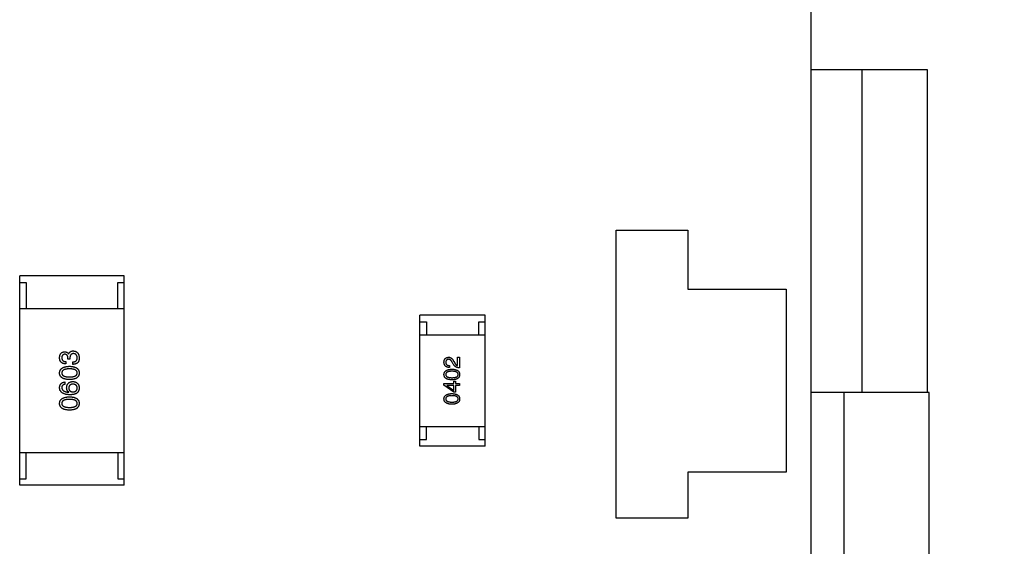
# Model space of a CAD drawing. Header units: millimetres. Extents: x 344 to 667, y 229 to 335.
# Tile 196 of 206: x 641.01 to 648.54, y 291.38 to 295.4. Entities that reach past the tile are written whole.
import ezdxf

# ---------------------------------------------------------------- set-up
doc = ezdxf.new("R2010")
doc.units = ezdxf.units.MM
doc.header["$LTSCALE"] = 0.5
doc.header["$PDMODE"] = 3
doc.header["$PDSIZE"] = 0.3125
doc.layers.get('0').update_dxf_attribs({"linetype": 'CONTINUOUS'})
doc.layers.get('Defpoints').update_dxf_attribs({"linetype": 'CONTINUOUS'})
doc.layers.add('Dim', color=6, linetype='CONTINUOUS', lineweight=13)
doc.styles.add('Verdana', font='verdana.ttf', dxfattribs={"height": 2.5})
doc.dimstyles.new('aaaaaaaa 3.0', dxfattribs={"dimtxt": 2.5, "dimasz": 2, "dimexe": 1.25, "dimexo": 0.625, "dimtad": 1, "dimzin": 9, "dimdsep": 46, "dimtxsty": 'Verdana', "dimcen": 0, "dimazin": 0, "dimtfac": 1, "dimtmove": 0, "dimatfit": 3, "dimfxl": 1, "dimlwd": 25, "dimlwe": 25, "dimarcsym": 0})

# ---------------------------------------------------------------- blocks, each defined once
blk = doc.blocks.new('*D31')
at = {"layer": 'Defpoints', "color": 0}
for p in [(644.5609, 299.2825), (644.3609, 249.2825), (665.2855, 249.2825)]:
    blk.add_point(p, dxfattribs=at)
at = {"layer": 'Dim', "color": 0, "lineweight": 25}
for p, q in [((645.1859, 299.2825), (666.5355, 299.2825)), ((665.2855, 297.2825), (665.2855, 251.2825)), ((644.9859, 249.2825), (666.5355, 249.2825))]:
    blk.add_line(p, q, dxfattribs=at)
at = {"layer": 'Dim', "color": 0}
for points in [[(665.6188, 297.2825), (664.9521, 297.2825), (665.2855, 299.2825)], [(664.9521, 251.2825), (665.6188, 251.2825), (665.2855, 249.2825)]]:
    blk.add_solid(points, dxfattribs=at)
at = {"layer": 'Dim', "color": 0, "insert": (663.3593, 274.2825), "char_height": 2.5, "attachment_point": 5, "rotation": 90, "style": 'Verdana'}
blk.add_mtext('50', dxfattribs=at)

msp = doc.modelspace()

# ---------------------------------------------------------------- linework, layer by layer
at = {"linetype": 'Continuous'}
for p, q in [((647.0582, 287.3538), (647.0572, 303.2738)), ((647.0577, 295.0225), (647.9459, 295.0225)), ((647.4459, 295.0225), (647.4459, 292.5525)), ((647.9459, 295.0225), (647.9459, 292.5525)), ((645.5662, 291.594), (645.5664, 293.794)), ((645.5664, 293.794), (646.1164, 293.7939)), ((646.1164, 293.7939), (646.1164, 293.3439)), ((641.0061, 291.8445), (641.0062, 293.4445)), ((641.8062, 293.4445), (641.0062, 293.4445)), ((641.8061, 291.8445), (641.8062, 293.4445)), ((641.0062, 293.3945), (641.0562, 293.3945)), ((641.0562, 293.3945), (641.0562, 293.1945)), ((641.7562, 293.3945), (641.8062, 293.3945)), ((641.7562, 293.1945), (641.7562, 293.3945)), ((646.1164, 293.3439), (646.8664, 293.3438)), ((646.8664, 293.3438), (646.8662, 291.9438)), ((641.0062, 293.1945), (641.8062, 293.1945)), ((644.0661, 292.1442), (644.0662, 293.1442)), ((644.5662, 293.1441), (644.0662, 293.1442)), ((644.5661, 292.1441), (644.5662, 293.1441)), ((644.0662, 293.0942), (644.1162, 293.0942)), ((644.1162, 293.0942), (644.1162, 292.9942)), ((644.5162, 293.0941), (644.5662, 293.0941)), ((644.5162, 292.9941), (644.5162, 293.0941)), ((644.0662, 292.9942), (644.5662, 292.9941)), ((641.3749, 292.8078), (641.3749, 292.8176)), ((641.3806, 292.8463), (641.3815, 292.8463)), ((644.3548, 292.8226), (644.3685, 292.8226)), ((644.3548, 292.7584), (644.3548, 292.8226)), ((644.3685, 292.8226), (644.3685, 292.742)), ((641.3593, 292.7898), (641.3593, 292.7717)), ((641.3905, 292.8078), (641.3749, 292.8078)), ((641.3905, 292.8168), (641.3905, 292.8078)), ((641.4134, 292.7685), (641.4134, 292.7873)), ((644.2931, 292.7597), (644.2931, 292.7446)), ((644.322, 292.7695), (644.3128, 292.7853)), ((644.3253, 292.7905), (644.3325, 292.778)), ((641.3503, 292.6337), (641.3503, 292.6156)), ((644.2505, 292.621), (644.3272, 292.621)), ((644.2505, 292.6086), (644.2505, 292.621)), ((644.3252, 292.5548), (644.2505, 292.6086)), ((644.3272, 292.6066), (644.2734, 292.6066)), ((644.2734, 292.6066), (644.2734, 292.606)), ((644.2734, 292.606), (644.3272, 292.5686)), ((644.3272, 292.6387), (644.3397, 292.6387)), ((644.3272, 292.621), (644.3272, 292.6387)), ((644.3272, 292.5686), (644.3272, 292.6066)), ((644.3397, 292.6387), (644.3397, 292.621)), ((644.3397, 292.621), (644.3685, 292.621)), ((644.3685, 292.6066), (644.3397, 292.6066)), ((644.3397, 292.6066), (644.3397, 292.5548)), ((644.3685, 292.621), (644.3685, 292.6066)), ((641.3823, 292.555), (641.3831, 292.5558)), ((644.3397, 292.5548), (644.3252, 292.5548)), ((647.7259, 292.5525), (647.0579, 292.5525)), ((647.3109, 287.3537), (647.3109, 292.5525)), ((647.9609, 292.5525), (647.7259, 292.5525)), ((647.9609, 287.3537), (647.9609, 292.5525)), ((644.0661, 292.2942), (644.5661, 292.2941)), ((644.1161, 292.1942), (644.1161, 292.2942)), ((644.5161, 292.2941), (644.5161, 292.1941)), ((644.0661, 292.1942), (644.1161, 292.1942)), ((644.5661, 292.1441), (644.0661, 292.1442)), ((644.5161, 292.1941), (644.5661, 292.1941)), ((641.0061, 292.0945), (641.8061, 292.0945)), ((641.0561, 291.8945), (641.0561, 292.0945)), ((641.7561, 292.0945), (641.7561, 291.8945)), ((646.8662, 291.9438), (646.1162, 291.9439)), ((646.1162, 291.9439), (646.1162, 291.5939)), ((641.0061, 291.8945), (641.0561, 291.8945)), ((641.8061, 291.8445), (641.0061, 291.8445)), ((641.7561, 291.8945), (641.8061, 291.8945)), ((646.1162, 291.5939), (645.5662, 291.594))]:
    msp.add_line(p, q, dxfattribs=at)
for points, knots in [([(641.311, 292.8193), (641.3111, 292.821), (641.3112, 292.8244), (641.3119, 292.8292), (641.3127, 292.8338), (641.3139, 292.838), (641.3153, 292.842), (641.3171, 292.8456), (641.3191, 292.8489), (641.3214, 292.8519), (641.3239, 292.8546), (641.3268, 292.8569), (641.3299, 292.859), (641.3333, 292.8607), (641.3369, 292.8621), (641.3409, 292.8632), (641.3451, 292.864), (641.348, 292.8642), (641.3495, 292.8644)], [0, 0, 0, 0, 0.077845, 0.151584, 0.221397, 0.287366, 0.350104, 0.410398, 0.467998, 0.524388, 0.579979, 0.635152, 0.690917, 0.747936, 0.806661, 0.867861, 0.932479, 1, 1, 1, 1]), ([(641.3593, 292.7717), (641.3574, 292.7718), (641.3537, 292.7719), (641.3483, 292.7726), (641.3432, 292.7736), (641.3385, 292.7749), (641.3342, 292.7767), (641.3302, 292.7787), (641.3266, 292.7812), (641.3234, 292.784), (641.3206, 292.7871), (641.3181, 292.7907), (641.3159, 292.7946), (641.3142, 292.7988), (641.3128, 292.8034), (641.3118, 292.8084), (641.3111, 292.8137), (641.311, 292.8174), (641.311, 292.8193)], [0, 0, 0, 0, 0.074804, 0.144899, 0.211458, 0.274554, 0.334363, 0.392059, 0.448123, 0.503024, 0.558154, 0.613471, 0.670844, 0.729926, 0.792003, 0.857405, 0.926768, 1, 1, 1, 1]), ([(641.3511, 292.8455), (641.3502, 292.8454), (641.3485, 292.8453), (641.346, 292.8448), (641.3436, 292.8441), (641.3414, 292.8433), (641.3394, 292.8422), (641.3375, 292.841), (641.3358, 292.8396), (641.3343, 292.8379), (641.3329, 292.8362), (641.3318, 292.8342), (641.3307, 292.832), (641.3299, 292.8297), (641.3292, 292.8271), (641.3287, 292.8244), (641.3283, 292.8215), (641.3282, 292.8195), (641.3282, 292.8185)], [0, 0, 0, 0, 0.067655, 0.132224, 0.194132, 0.253145, 0.309858, 0.366002, 0.421361, 0.47702, 0.532632, 0.590536, 0.65067, 0.713258, 0.779588, 0.848803, 0.921949, 1, 1, 1, 1]), ([(641.3282, 292.8185), (641.3282, 292.8173), (641.3283, 292.8151), (641.3286, 292.812), (641.3292, 292.809), (641.3301, 292.8062), (641.3312, 292.8037), (641.3325, 292.8014), (641.3341, 292.7992), (641.3359, 292.7973), (641.338, 292.7956), (641.3404, 292.7942), (641.3429, 292.7929), (641.3457, 292.7918), (641.3488, 292.7909), (641.3521, 292.7904), (641.3556, 292.7899), (641.3581, 292.7898), (641.3593, 292.7898)], [0, 0, 0, 0, 0.069877, 0.136363, 0.198671, 0.257968, 0.315462, 0.370709, 0.425568, 0.479847, 0.535753, 0.592303, 0.651386, 0.713311, 0.778642, 0.84836, 0.921866, 1, 1, 1, 1]), ([(641.3495, 292.8644), (641.3513, 292.8643), (641.3549, 292.8642), (641.36, 292.8634), (641.3646, 292.8619), (641.3688, 292.86), (641.3725, 292.8574), (641.3758, 292.8543), (641.3785, 292.8506), (641.3799, 292.8478), (641.3806, 292.8463)], [0, 0, 0, 0, 0.143686, 0.277942, 0.40333, 0.521785, 0.638573, 0.755208, 0.874773, 1, 1, 1, 1]), ([(641.3749, 292.8176), (641.3749, 292.8187), (641.3748, 292.8209), (641.3744, 292.8239), (641.3739, 292.8268), (641.3732, 292.8295), (641.3723, 292.832), (641.3712, 292.8342), (641.37, 292.8363), (641.3686, 292.8382), (641.367, 292.8398), (641.3652, 292.8412), (641.3633, 292.8425), (641.3612, 292.8435), (641.3589, 292.8444), (641.3565, 292.845), (641.3539, 292.8453), (641.3521, 292.8455), (641.3511, 292.8455)], [0, 0, 0, 0, 0.079415, 0.154091, 0.22508, 0.29186, 0.355026, 0.415127, 0.472418, 0.528511, 0.583551, 0.638361, 0.693547, 0.750023, 0.807857, 0.868401, 0.932259, 1, 1, 1, 1]), ([(641.3815, 292.8463), (641.3818, 292.8473), (641.3824, 292.8493), (641.3835, 292.8521), (641.3849, 292.8547), (641.3863, 292.8571), (641.3879, 292.8593), (641.3896, 292.8613), (641.3915, 292.8632), (641.3935, 292.8648), (641.3957, 292.8662), (641.3981, 292.8675), (641.4005, 292.8686), (641.4032, 292.8694), (641.4059, 292.8701), (641.4089, 292.8705), (641.4119, 292.8709), (641.414, 292.8709), (641.4151, 292.8709)], [0, 0, 0, 0, 0.069445, 0.136039, 0.200011, 0.261745, 0.322328, 0.381403, 0.438864, 0.496655, 0.554398, 0.612391, 0.672266, 0.733005, 0.79604, 0.861293, 0.928785, 1, 1, 1, 1]), ([(641.4175, 292.8504), (641.4164, 292.8504), (641.4143, 292.8504), (641.4112, 292.85), (641.4084, 292.8493), (641.4057, 292.8484), (641.4032, 292.8472), (641.401, 292.8457), (641.399, 292.844), (641.3972, 292.842), (641.3956, 292.8398), (641.3942, 292.8373), (641.3931, 292.8345), (641.3921, 292.8315), (641.3914, 292.8282), (641.3909, 292.8246), (641.3905, 292.8208), (641.3905, 292.8182), (641.3905, 292.8168)], [0, 0, 0, 0, 0.066518, 0.129194, 0.188613, 0.245254, 0.300032, 0.353805, 0.407079, 0.461108, 0.516272, 0.574141, 0.634837, 0.699275, 0.767504, 0.840272, 0.917505, 1, 1, 1, 1]), ([(641.4134, 292.7873), (641.4148, 292.7874), (641.4173, 292.7875), (641.421, 292.7879), (641.4245, 292.7886), (641.4277, 292.7895), (641.4307, 292.7906), (641.4334, 292.792), (641.4358, 292.7936), (641.4381, 292.7954), (641.44, 292.7975), (641.4417, 292.7998), (641.4431, 292.8024), (641.4442, 292.8052), (641.4451, 292.8082), (641.4458, 292.8114), (641.4462, 292.8148), (641.4462, 292.8172), (641.4462, 292.8185)], [0, 0, 0, 0, 0.07723, 0.149593, 0.217944, 0.282232, 0.34411, 0.402297, 0.458791, 0.513966, 0.568538, 0.623291, 0.679957, 0.737243, 0.798142, 0.86118, 0.928728, 1, 1, 1, 1]), ([(641.4151, 292.8709), (641.4169, 292.8708), (641.4204, 292.8705), (641.4254, 292.8696), (641.4301, 292.8684), (641.4345, 292.8668), (641.4386, 292.8648), (641.4423, 292.8623), (641.4457, 292.8596), (641.4488, 292.8564), (641.4515, 292.8529), (641.4538, 292.8489), (641.4559, 292.8446), (641.4576, 292.84), (641.4589, 292.8349), (641.46, 292.8295), (641.4607, 292.8237), (641.4609, 292.8197), (641.461, 292.8176)], [0, 0, 0, 0, 0.068236, 0.132937, 0.194125, 0.253174, 0.310181, 0.365986, 0.421096, 0.476216, 0.532352, 0.590232, 0.649824, 0.71274, 0.778406, 0.848058, 0.921922, 1, 1, 1, 1]), ([(641.4462, 292.8185), (641.4461, 292.8197), (641.446, 292.8221), (641.4454, 292.8255), (641.4448, 292.8288), (641.4439, 292.8318), (641.4428, 292.8346), (641.4415, 292.8371), (641.44, 292.8395), (641.4383, 292.8417), (641.4364, 292.8435), (641.4343, 292.8452), (641.432, 292.8466), (641.4295, 292.8479), (641.4268, 292.8489), (641.4239, 292.8496), (641.4208, 292.8502), (641.4186, 292.8503), (641.4175, 292.8504)], [0, 0, 0, 0, 0.076694, 0.149502, 0.218019, 0.283183, 0.345589, 0.405199, 0.462852, 0.519478, 0.575313, 0.630559, 0.687006, 0.744638, 0.804006, 0.866059, 0.931486, 1, 1, 1, 1]), ([(641.461, 292.8176), (641.461, 292.8162), (641.4609, 292.8135), (641.4607, 292.8096), (641.4603, 292.8058), (641.4598, 292.8023), (641.4591, 292.799), (641.4583, 292.796), (641.4573, 292.7932), (641.4565, 292.7914), (641.4561, 292.7906)], [0, 0, 0, 0, 0.15115, 0.29371, 0.429149, 0.55661, 0.677302, 0.791017, 0.898045, 1, 1, 1, 1]), ([(644.2505, 292.7853), (644.2506, 292.7867), (644.2508, 292.7895), (644.2514, 292.7935), (644.2523, 292.7973), (644.2534, 292.8009), (644.2547, 292.8041), (644.2563, 292.8071), (644.2582, 292.8099), (644.2603, 292.8124), (644.2626, 292.8146), (644.2652, 292.8165), (644.2681, 292.8182), (644.2712, 292.8196), (644.2745, 292.8208), (644.2781, 292.8217), (644.2819, 292.8223), (644.2846, 292.8225), (644.2859, 292.8226)], [0, 0, 0, 0, 0.074847, 0.14558, 0.212628, 0.276599, 0.337792, 0.396608, 0.453638, 0.509854, 0.565589, 0.621545, 0.678777, 0.737222, 0.798388, 0.862259, 0.929312, 1, 1, 1, 1]), ([(644.2859, 292.8226), (644.2869, 292.8227), (644.2889, 292.8227), (644.2918, 292.8225), (644.2947, 292.822), (644.2975, 292.8212), (644.3002, 292.8201), (644.3029, 292.8188), (644.3055, 292.8172), (644.3079, 292.8153), (644.3104, 292.8131), (644.3127, 292.8107), (644.315, 292.808), (644.3172, 292.805), (644.3194, 292.8018), (644.3214, 292.7983), (644.3234, 292.7945), (644.3246, 292.7919), (644.3253, 292.7905)], [0, 0, 0, 0, 0.055083, 0.109453, 0.162685, 0.21614, 0.26961, 0.324284, 0.380202, 0.437433, 0.497084, 0.559152, 0.624288, 0.692446, 0.763862, 0.838743, 0.917269, 1, 1, 1, 1]), ([(641.311, 292.7027), (641.3111, 292.7047), (641.3113, 292.7085), (641.3124, 292.714), (641.314, 292.7192), (641.3162, 292.7241), (641.319, 292.7285), (641.3224, 292.7326), (641.3263, 292.7364), (641.3309, 292.7397), (641.3359, 292.7427), (641.3416, 292.7454), (641.3478, 292.7476), (641.3546, 292.7495), (641.3619, 292.7511), (641.3698, 292.7523), (641.3783, 292.7531), (641.3842, 292.7534), (641.3872, 292.7535)], [0, 0, 0, 0, 0.057415, 0.112361, 0.16496, 0.216437, 0.267441, 0.318839, 0.371478, 0.426325, 0.483626, 0.544235, 0.608673, 0.677374, 0.750405, 0.828394, 0.911525, 1, 1, 1, 1]), ([(641.3872, 292.7535), (641.3901, 292.7534), (641.3959, 292.7532), (641.4042, 292.7525), (641.4119, 292.7514), (641.419, 292.7498), (641.4256, 292.748), (641.4317, 292.7457), (641.4372, 292.7431), (641.4421, 292.7401), (641.4465, 292.7368), (641.4503, 292.733), (641.4535, 292.7289), (641.4562, 292.7243), (641.4582, 292.7194), (641.4598, 292.7142), (641.4607, 292.7086), (641.4609, 292.7047), (641.461, 292.7027)], [0, 0, 0, 0, 0.08769, 0.170218, 0.24749, 0.319818, 0.387758, 0.451391, 0.511445, 0.568185, 0.622681, 0.67526, 0.726746, 0.778428, 0.830764, 0.884397, 0.940866, 1, 1, 1, 1]), ([(641.4561, 292.7906), (641.4556, 292.7897), (641.4548, 292.788), (641.4533, 292.7856), (641.4516, 292.7833), (641.4497, 292.7812), (641.4477, 292.7792), (641.4455, 292.7774), (641.4431, 292.7758), (641.4405, 292.7744), (641.4377, 292.7731), (641.4348, 292.7719), (641.4316, 292.7709), (641.4283, 292.7701), (641.4249, 292.7695), (641.4212, 292.7689), (641.4174, 292.7686), (641.4148, 292.7685), (641.4134, 292.7685)], [0, 0, 0, 0, 0.056906, 0.113264, 0.168825, 0.223843, 0.279195, 0.335267, 0.392098, 0.450414, 0.51054, 0.572219, 0.636652, 0.703156, 0.773102, 0.845505, 0.921063, 1, 1, 1, 1]), ([(644.2931, 292.7446), (644.2915, 292.7447), (644.2882, 292.7448), (644.2835, 292.7453), (644.2791, 292.7462), (644.275, 292.7473), (644.2712, 292.7488), (644.2678, 292.7506), (644.2646, 292.7527), (644.2618, 292.7551), (644.2592, 292.7578), (644.257, 292.7608), (644.2552, 292.7641), (644.2536, 292.7678), (644.2523, 292.7717), (644.2514, 292.776), (644.2507, 292.7805), (644.2506, 292.7836), (644.2505, 292.7853)], [0, 0, 0, 0, 0.074935, 0.145873, 0.212498, 0.27598, 0.33603, 0.394042, 0.450372, 0.505546, 0.560812, 0.616481, 0.673265, 0.732328, 0.7938, 0.858943, 0.92718, 1, 1, 1, 1]), ([(644.2853, 292.8069), (644.2844, 292.8068), (644.2828, 292.8067), (644.2805, 292.8063), (644.2784, 292.8057), (644.2763, 292.805), (644.2745, 292.8041), (644.2728, 292.803), (644.2712, 292.8017), (644.2698, 292.8004), (644.2686, 292.7988), (644.2675, 292.7971), (644.2666, 292.7952), (644.2658, 292.7931), (644.2652, 292.7909), (644.2647, 292.7885), (644.2644, 292.786), (644.2643, 292.7842), (644.2643, 292.7833)], [0, 0, 0, 0, 0.069456, 0.136175, 0.198596, 0.258993, 0.316838, 0.37342, 0.428889, 0.48454, 0.540119, 0.597644, 0.65702, 0.718534, 0.783117, 0.851564, 0.923888, 1, 1, 1, 1]), ([(644.2643, 292.7833), (644.2643, 292.7824), (644.2644, 292.7806), (644.2647, 292.7779), (644.2653, 292.7755), (644.266, 292.7732), (644.2671, 292.7711), (644.2683, 292.7692), (644.2698, 292.7674), (644.2715, 292.7659), (644.2734, 292.7645), (644.2756, 292.7632), (644.278, 292.7622), (644.2806, 292.7614), (644.2834, 292.7607), (644.2864, 292.7602), (644.2897, 292.7598), (644.292, 292.7597), (644.2931, 292.7597)], [0, 0, 0, 0, 0.065945, 0.127767, 0.186553, 0.242898, 0.297728, 0.351599, 0.404854, 0.459191, 0.515338, 0.573322, 0.634405, 0.698538, 0.767039, 0.84022, 0.917406, 1, 1, 1, 1]), ([(644.3128, 292.7853), (644.3123, 292.7862), (644.3114, 292.788), (644.3098, 292.7906), (644.3083, 292.793), (644.3067, 292.7952), (644.3051, 292.7972), (644.3034, 292.7991), (644.3018, 292.8007), (644.3, 292.8021), (644.2983, 292.8034), (644.2965, 292.8045), (644.2947, 292.8054), (644.2929, 292.8061), (644.291, 292.8066), (644.2891, 292.8069), (644.2872, 292.807), (644.2859, 292.8069), (644.2853, 292.8069)], [0, 0, 0, 0, 0.084365, 0.165386, 0.24176, 0.314729, 0.38433, 0.449952, 0.513164, 0.5734, 0.630824, 0.68644, 0.740136, 0.792605, 0.844515, 0.896112, 0.947763, 1, 1, 1, 1]), ([(644.3685, 292.742), (644.3672, 292.742), (644.3646, 292.7421), (644.3608, 292.7425), (644.3571, 292.7431), (644.3536, 292.7439), (644.3502, 292.7449), (644.3469, 292.7461), (644.3438, 292.7475), (644.3408, 292.7492), (644.338, 292.751), (644.3353, 292.753), (644.3327, 292.7553), (644.3303, 292.7577), (644.328, 292.7604), (644.3258, 292.7632), (644.3238, 292.7663), (644.3226, 292.7684), (644.322, 292.7695)], [0, 0, 0, 0, 0.069512, 0.136307, 0.201431, 0.265186, 0.327322, 0.388242, 0.448098, 0.507757, 0.566952, 0.626243, 0.686026, 0.745963, 0.807549, 0.869906, 0.934172, 1, 1, 1, 1]), ([(644.3325, 292.778), (644.3333, 292.7766), (644.3349, 292.7739), (644.3374, 292.7702), (644.3401, 292.767), (644.3429, 292.7643), (644.3457, 292.762), (644.3486, 292.7603), (644.3516, 292.759), (644.3537, 292.7586), (644.3548, 292.7584)], [0, 0, 0, 0, 0.158292, 0.304606, 0.440272, 0.565336, 0.681745, 0.791834, 0.896966, 1, 1, 1, 1]), ([(641.3872, 292.6519), (641.3841, 292.652), (641.3782, 292.6522), (641.3697, 292.653), (641.3617, 292.6541), (641.3543, 292.6556), (641.3475, 292.6574), (641.3412, 292.6597), (641.3355, 292.6623), (641.3305, 292.6653), (641.3259, 292.6686), (641.322, 292.6724), (641.3187, 292.6765), (641.3159, 292.6811), (641.3138, 292.686), (641.3122, 292.6912), (641.3112, 292.6968), (641.3111, 292.7007), (641.311, 292.7027)], [0, 0, 0, 0, 0.088823, 0.172287, 0.250296, 0.323438, 0.392244, 0.456221, 0.516635, 0.573871, 0.628, 0.680335, 0.731489, 0.782557, 0.834044, 0.886738, 0.942089, 1, 1, 1, 1]), ([(641.3872, 292.7339), (641.3848, 292.7338), (641.3802, 292.7338), (641.3735, 292.7334), (641.3673, 292.7328), (641.3615, 292.732), (641.3562, 292.7309), (641.3513, 292.7296), (641.3469, 292.728), (641.343, 292.7262), (641.3395, 292.7241), (641.3365, 292.7218), (641.3339, 292.7192), (641.3318, 292.7164), (641.3302, 292.7133), (641.329, 292.71), (641.3283, 292.7064), (641.3282, 292.704), (641.3282, 292.7027)], [0, 0, 0, 0, 0.095719, 0.185854, 0.269738, 0.347952, 0.420315, 0.487894, 0.550245, 0.608186, 0.662454, 0.713283, 0.761375, 0.808209, 0.854301, 0.901312, 0.949396, 1, 1, 1, 1]), ([(641.3282, 292.7027), (641.3282, 292.7015), (641.3283, 292.6991), (641.329, 292.6956), (641.3302, 292.6924), (641.3318, 292.6894), (641.3339, 292.6866), (641.3365, 292.6841), (641.3395, 292.6819), (641.343, 292.6799), (641.3469, 292.6781), (641.3513, 292.6765), (641.3562, 292.6753), (641.3615, 292.6742), (641.3673, 292.6734), (641.3735, 292.6728), (641.3802, 292.6724), (641.3848, 292.6724), (641.3872, 292.6724)], [0, 0, 0, 0, 0.049764, 0.097007, 0.143217, 0.188577, 0.235116, 0.282997, 0.333719, 0.387776, 0.445989, 0.508679, 0.576563, 0.649481, 0.728235, 0.812722, 0.903548, 1, 1, 1, 1]), ([(641.4462, 292.7027), (641.4461, 292.704), (641.446, 292.7064), (641.4452, 292.71), (641.444, 292.7133), (641.4423, 292.7164), (641.4401, 292.7192), (641.4375, 292.7218), (641.4345, 292.7241), (641.431, 292.7262), (641.4271, 292.728), (641.4227, 292.7296), (641.4179, 292.7309), (641.4126, 292.732), (641.4069, 292.7328), (641.4007, 292.7334), (641.3941, 292.7338), (641.3895, 292.7338), (641.3872, 292.7339)], [0, 0, 0, 0, 0.050879, 0.099377, 0.146973, 0.193618, 0.240619, 0.289461, 0.34047, 0.395283, 0.453059, 0.515633, 0.582666, 0.655287, 0.732971, 0.815933, 0.905166, 1, 1, 1, 1]), ([(641.3872, 292.6724), (641.3896, 292.6724), (641.3942, 292.6724), (641.4009, 292.6728), (641.4071, 292.6734), (641.4129, 292.6742), (641.4182, 292.6753), (641.4231, 292.6765), (641.4275, 292.6781), (641.4314, 292.6799), (641.4349, 292.6819), (641.4379, 292.6841), (641.4405, 292.6866), (641.4426, 292.6894), (641.4442, 292.6924), (641.4454, 292.6956), (641.4461, 292.6991), (641.4462, 292.7015), (641.4462, 292.7027)], [0, 0, 0, 0, 0.096457, 0.187288, 0.27178, 0.350132, 0.423455, 0.491343, 0.554037, 0.612253, 0.666313, 0.717038, 0.764921, 0.811214, 0.856775, 0.902988, 0.950234, 1, 1, 1, 1]), ([(641.461, 292.7027), (641.4609, 292.7007), (641.4607, 292.6968), (641.4598, 292.6912), (641.4582, 292.6859), (641.4562, 292.6811), (641.4535, 292.6765), (641.4503, 292.6724), (641.4465, 292.6686), (641.4421, 292.6653), (641.4372, 292.6623), (641.4317, 292.6597), (641.4256, 292.6574), (641.419, 292.6556), (641.4119, 292.654), (641.4041, 292.653), (641.3959, 292.6522), (641.3901, 292.652), (641.3872, 292.6519)], [0, 0, 0, 0, 0.059135, 0.115606, 0.169241, 0.221578, 0.273261, 0.324749, 0.377329, 0.431642, 0.488541, 0.548597, 0.612232, 0.680174, 0.752504, 0.829777, 0.912307, 1, 1, 1, 1]), ([(644.2505, 292.6907), (644.2506, 292.6923), (644.2508, 292.6953), (644.2516, 292.6998), (644.253, 292.7039), (644.2547, 292.7078), (644.2569, 292.7114), (644.2596, 292.7146), (644.2628, 292.7176), (644.2664, 292.7203), (644.2705, 292.7227), (644.275, 292.7248), (644.28, 292.7266), (644.2854, 292.7282), (644.2913, 292.7294), (644.2976, 292.7304), (644.3044, 292.731), (644.3091, 292.7312), (644.3115, 292.7313)], [0, 0, 0, 0, 0.057415, 0.112361, 0.16496, 0.216437, 0.267441, 0.318839, 0.371478, 0.426325, 0.483626, 0.544235, 0.608673, 0.677374, 0.750405, 0.828394, 0.911525, 1, 1, 1, 1]), ([(644.3115, 292.65), (644.309, 292.6501), (644.3043, 292.6503), (644.2975, 292.6509), (644.2911, 292.6518), (644.2852, 292.653), (644.2797, 292.6545), (644.2747, 292.6563), (644.2702, 292.6583), (644.2661, 292.6608), (644.2625, 292.6634), (644.2593, 292.6664), (644.2567, 292.6698), (644.2545, 292.6734), (644.2528, 292.6773), (644.2515, 292.6815), (644.2507, 292.686), (644.2506, 292.6891), (644.2505, 292.6907)], [0, 0, 0, 0, 0.088823, 0.172287, 0.250296, 0.323438, 0.392244, 0.456221, 0.516635, 0.573871, 0.628, 0.680335, 0.731489, 0.782557, 0.834044, 0.886738, 0.942089, 1, 1, 1, 1]), ([(644.3115, 292.7156), (644.3096, 292.7156), (644.3059, 292.7156), (644.3005, 292.7153), (644.2955, 292.7148), (644.2909, 292.7141), (644.2867, 292.7132), (644.2828, 292.7122), (644.2793, 292.7109), (644.2761, 292.7095), (644.2733, 292.7078), (644.2709, 292.706), (644.2689, 292.7039), (644.2672, 292.7017), (644.2659, 292.6992), (644.2649, 292.6965), (644.2644, 292.6937), (644.2643, 292.6917), (644.2643, 292.6907)], [0, 0, 0, 0, 0.095719, 0.185854, 0.269738, 0.347952, 0.420315, 0.487894, 0.550245, 0.608186, 0.662454, 0.713283, 0.761375, 0.808209, 0.854301, 0.901312, 0.949396, 1, 1, 1, 1]), ([(644.2643, 292.6907), (644.2643, 292.6897), (644.2644, 292.6878), (644.2649, 292.685), (644.2659, 292.6824), (644.2672, 292.68), (644.2689, 292.6778), (644.2709, 292.6758), (644.2733, 292.674), (644.2761, 292.6724), (644.2793, 292.671), (644.2828, 292.6697), (644.2867, 292.6688), (644.2909, 292.6679), (644.2955, 292.6672), (644.3005, 292.6668), (644.3059, 292.6665), (644.3096, 292.6664), (644.3115, 292.6664)], [0, 0, 0, 0, 0.049764, 0.097007, 0.143217, 0.188577, 0.235116, 0.282997, 0.333719, 0.387776, 0.445989, 0.508679, 0.576563, 0.649481, 0.728235, 0.812722, 0.903548, 1, 1, 1, 1]), ([(644.3115, 292.7313), (644.3138, 292.7313), (644.3184, 292.7311), (644.3251, 292.7305), (644.3312, 292.7296), (644.337, 292.7284), (644.3422, 292.7269), (644.3471, 292.7251), (644.3515, 292.723), (644.3554, 292.7206), (644.3589, 292.7179), (644.362, 292.7149), (644.3645, 292.7116), (644.3667, 292.708), (644.3683, 292.7041), (644.3695, 292.6999), (644.3703, 292.6954), (644.3704, 292.6923), (644.3705, 292.6907)], [0, 0, 0, 0, 0.08769, 0.170218, 0.24749, 0.319818, 0.387758, 0.451391, 0.511445, 0.568185, 0.622681, 0.67526, 0.726746, 0.778428, 0.830764, 0.884397, 0.940866, 1, 1, 1, 1]), ([(644.3587, 292.6907), (644.3586, 292.6917), (644.3585, 292.6937), (644.3579, 292.6965), (644.3569, 292.6992), (644.3555, 292.7016), (644.3539, 292.7039), (644.3518, 292.7059), (644.3493, 292.7078), (644.3465, 292.7095), (644.3434, 292.7109), (644.3399, 292.7122), (644.336, 292.7133), (644.3318, 292.7141), (644.3272, 292.7148), (644.3223, 292.7153), (644.317, 292.7156), (644.3134, 292.7156), (644.3115, 292.7156)], [0, 0, 0, 0, 0.050879, 0.099377, 0.146973, 0.193618, 0.240619, 0.289461, 0.34047, 0.395283, 0.453059, 0.515633, 0.582666, 0.655287, 0.732971, 0.815933, 0.905166, 1, 1, 1, 1]), ([(644.3115, 292.6664), (644.3134, 292.6664), (644.3171, 292.6665), (644.3224, 292.6668), (644.3274, 292.6672), (644.332, 292.6679), (644.3363, 292.6688), (644.3402, 292.6697), (644.3437, 292.671), (644.3468, 292.6724), (644.3496, 292.674), (644.3521, 292.6758), (644.3541, 292.6778), (644.3558, 292.68), (644.3571, 292.6824), (644.358, 292.685), (644.3586, 292.6878), (644.3587, 292.6897), (644.3587, 292.6907)], [0, 0, 0, 0, 0.096457, 0.187288, 0.27178, 0.350132, 0.423455, 0.491343, 0.554037, 0.612253, 0.666313, 0.717038, 0.764921, 0.811214, 0.856775, 0.902988, 0.950234, 1, 1, 1, 1]), ([(644.3705, 292.6907), (644.3704, 292.6891), (644.3703, 292.686), (644.3695, 292.6815), (644.3683, 292.6773), (644.3667, 292.6734), (644.3645, 292.6698), (644.362, 292.6664), (644.3589, 292.6634), (644.3554, 292.6608), (644.3515, 292.6583), (644.3471, 292.6563), (644.3422, 292.6545), (644.337, 292.653), (644.3312, 292.6518), (644.325, 292.6509), (644.3184, 292.6503), (644.3138, 292.6501), (644.3115, 292.65)], [0, 0, 0, 0, 0.059135, 0.115606, 0.169241, 0.221578, 0.273261, 0.324749, 0.377329, 0.431642, 0.488541, 0.548597, 0.612232, 0.680174, 0.752504, 0.829777, 0.912307, 1, 1, 1, 1]), ([(641.311, 292.5902), (641.3111, 292.5918), (641.3113, 292.5949), (641.312, 292.5995), (641.313, 292.6037), (641.3143, 292.6077), (641.3158, 292.6114), (641.3176, 292.6148), (641.3196, 292.6179), (641.322, 292.6208), (641.3246, 292.6234), (641.3275, 292.6257), (641.3306, 292.6277), (641.334, 292.6295), (641.3377, 292.631), (641.3417, 292.6322), (641.3459, 292.6331), (641.3488, 292.6335), (641.3503, 292.6337)], [0, 0, 0, 0, 0.073784, 0.144317, 0.211047, 0.274818, 0.336501, 0.395724, 0.453465, 0.510016, 0.566585, 0.622844, 0.680328, 0.739335, 0.800408, 0.863904, 0.93053, 1, 1, 1, 1]), ([(641.3503, 292.6156), (641.3486, 292.6153), (641.3452, 292.6145), (641.3407, 292.6127), (641.3368, 292.6103), (641.3336, 292.6074), (641.3311, 292.6038), (641.3294, 292.5998), (641.3283, 292.5952), (641.3282, 292.5919), (641.3282, 292.5902)], [0, 0, 0, 0, 0.1439, 0.274233, 0.394478, 0.509388, 0.621911, 0.738504, 0.863414, 1, 1, 1, 1]), ([(641.3651, 292.5902), (641.3652, 292.5921), (641.3655, 292.5956), (641.3664, 292.6007), (641.3676, 292.6056), (641.3691, 292.61), (641.371, 292.6141), (641.3731, 292.618), (641.3756, 292.6214), (641.3783, 292.6245), (641.3814, 292.6273), (641.3848, 292.6297), (641.3885, 292.6318), (641.3926, 292.6335), (641.397, 292.6349), (641.4016, 292.6359), (641.4066, 292.6367), (641.41, 292.6369), (641.4118, 292.6369)], [0, 0, 0, 0, 0.074228, 0.144548, 0.211288, 0.274576, 0.335162, 0.393915, 0.450599, 0.506657, 0.562409, 0.618617, 0.676096, 0.735061, 0.79654, 0.860906, 0.928473, 1, 1, 1, 1]), ([(641.4126, 292.6173), (641.4114, 292.6172), (641.409, 292.617), (641.4055, 292.6165), (641.4023, 292.6158), (641.3993, 292.6149), (641.3965, 292.6137), (641.394, 292.6124), (641.3917, 292.6109), (641.3896, 292.6091), (641.3878, 292.6072), (641.3862, 292.605), (641.3848, 292.6026), (641.3836, 292.6), (641.3827, 292.5973), (641.3821, 292.5943), (641.3816, 292.5911), (641.3815, 292.5889), (641.3814, 292.5878)], [0, 0, 0, 0, 0.076288, 0.14871, 0.216387, 0.281386, 0.342528, 0.402111, 0.4591, 0.514852, 0.569974, 0.625644, 0.682226, 0.740156, 0.800362, 0.863471, 0.930116, 1, 1, 1, 1]), ([(641.4118, 292.6369), (641.4135, 292.6369), (641.417, 292.6368), (641.4221, 292.6361), (641.427, 292.635), (641.4317, 292.6334), (641.4362, 292.6312), (641.4406, 292.6287), (641.4448, 292.6257), (641.4474, 292.6234), (641.4487, 292.6222)], [0, 0, 0, 0, 0.12904, 0.253809, 0.377066, 0.499122, 0.621469, 0.744665, 0.870607, 1, 1, 1, 1]), ([(641.4462, 292.5886), (641.4461, 292.5897), (641.4459, 292.5918), (641.4454, 292.5949), (641.4446, 292.5978), (641.4436, 292.6005), (641.4423, 292.603), (641.4408, 292.6053), (641.439, 292.6074), (641.437, 292.6093), (641.4348, 292.6111), (641.4323, 292.6125), (641.4296, 292.6139), (641.4267, 292.6149), (641.4235, 292.6158), (641.4201, 292.6165), (641.4164, 292.617), (641.4139, 292.6172), (641.4126, 292.6173)], [0, 0, 0, 0, 0.066682, 0.130303, 0.190802, 0.248749, 0.30534, 0.361219, 0.415721, 0.471765, 0.528279, 0.586428, 0.64659, 0.710143, 0.776461, 0.846692, 0.921137, 1, 1, 1, 1]), ([(641.4487, 292.6222), (641.4497, 292.6213), (641.4518, 292.6194), (641.4544, 292.6159), (641.4567, 292.612), (641.4584, 292.6076), (641.4597, 292.6027), (641.4606, 292.5973), (641.4611, 292.5915), (641.461, 292.5874), (641.461, 292.5853)], [0, 0, 0, 0, 0.105033, 0.21147, 0.321511, 0.438526, 0.563605, 0.698055, 0.843218, 1, 1, 1, 1]), ([(641.3109, 292.4696), (641.3111, 292.4715), (641.3113, 292.4753), (641.3124, 292.4809), (641.314, 292.4861), (641.3162, 292.4909), (641.319, 292.4954), (641.3224, 292.4995), (641.3263, 292.5032), (641.3308, 292.5066), (641.3359, 292.5096), (641.3416, 292.5122), (641.3478, 292.5145), (641.3546, 292.5164), (641.3619, 292.5179), (641.3698, 292.5191), (641.3783, 292.52), (641.3842, 292.5202), (641.3872, 292.5204)], [0, 0, 0, 0, 0.057415, 0.112361, 0.16496, 0.216437, 0.267441, 0.318839, 0.371478, 0.426325, 0.483626, 0.544235, 0.608673, 0.677374, 0.750405, 0.828394, 0.911525, 1, 1, 1, 1]), ([(641.3905, 292.5361), (641.3873, 292.5362), (641.3812, 292.5364), (641.3724, 292.5373), (641.3641, 292.5384), (641.3564, 292.54), (641.3493, 292.542), (641.3429, 292.5444), (641.337, 292.5472), (641.3317, 292.5504), (641.3269, 292.5539), (641.3229, 292.5579), (641.3193, 292.5623), (641.3164, 292.5672), (641.3141, 292.5724), (641.3124, 292.578), (641.3113, 292.584), (641.3111, 292.5881), (641.311, 292.5902)], [0, 0, 0, 0, 0.087517, 0.169686, 0.246944, 0.319347, 0.387088, 0.450961, 0.511075, 0.567974, 0.622351, 0.675039, 0.726853, 0.778688, 0.83093, 0.884738, 0.941043, 1, 1, 1, 1]), ([(641.3282, 292.5902), (641.3283, 292.5889), (641.3285, 292.5864), (641.3293, 292.5827), (641.3305, 292.5792), (641.3321, 292.576), (641.3341, 292.573), (641.3365, 292.5702), (641.3393, 292.5677), (641.3425, 292.5653), (641.3461, 292.5632), (641.3501, 292.5614), (641.3545, 292.5598), (641.3593, 292.5583), (641.3645, 292.5572), (641.3701, 292.5562), (641.376, 292.5554), (641.3801, 292.5551), (641.3823, 292.555)], [0, 0, 0, 0, 0.054741, 0.107075, 0.158339, 0.208382, 0.258772, 0.310045, 0.362765, 0.417822, 0.475982, 0.537466, 0.602901, 0.673037, 0.747247, 0.826291, 0.910782, 1, 1, 1, 1]), ([(641.3831, 292.5558), (641.3816, 292.5567), (641.3788, 292.5584), (641.3751, 292.5615), (641.372, 292.5652), (641.3694, 292.5693), (641.3675, 292.5739), (641.366, 292.5789), (641.3652, 292.5844), (641.3651, 292.5883), (641.3651, 292.5902)], [0, 0, 0, 0, 0.122276, 0.239997, 0.35611, 0.473903, 0.59404, 0.720428, 0.855383, 1, 1, 1, 1]), ([(641.3814, 292.5878), (641.3815, 292.5866), (641.3816, 292.5843), (641.3821, 292.5811), (641.3827, 292.578), (641.3837, 292.5751), (641.3848, 292.5725), (641.3863, 292.5701), (641.3879, 292.5678), (641.3898, 292.5658), (641.3919, 292.564), (641.3943, 292.5624), (641.3969, 292.561), (641.3998, 292.5599), (641.4028, 292.559), (641.4061, 292.5582), (641.4097, 292.5577), (641.4122, 292.5575), (641.4134, 292.5574)], [0, 0, 0, 0, 0.070453, 0.136523, 0.199866, 0.260392, 0.318446, 0.374657, 0.430182, 0.485556, 0.541071, 0.598396, 0.657208, 0.718642, 0.783247, 0.851631, 0.923928, 1, 1, 1, 1]), ([(641.3872, 292.5204), (641.3901, 292.5203), (641.3958, 292.5201), (641.4041, 292.5193), (641.4119, 292.5182), (641.419, 292.5167), (641.4256, 292.5148), (641.4317, 292.5126), (641.4372, 292.51), (641.4421, 292.507), (641.4465, 292.5036), (641.4503, 292.4999), (641.4535, 292.4957), (641.4561, 292.4912), (641.4582, 292.4863), (641.4597, 292.481), (641.4607, 292.4754), (641.4609, 292.4715), (641.4609, 292.4695)], [0, 0, 0, 0, 0.08769, 0.170218, 0.24749, 0.319818, 0.387758, 0.451391, 0.511445, 0.568185, 0.622681, 0.67526, 0.726746, 0.778428, 0.830764, 0.884397, 0.940866, 1, 1, 1, 1]), ([(641.4413, 292.5468), (641.4397, 292.5459), (641.4365, 292.5442), (641.4313, 292.542), (641.4256, 292.5402), (641.4194, 292.5387), (641.4129, 292.5375), (641.4058, 292.5367), (641.3983, 292.5362), (641.3931, 292.5361), (641.3905, 292.5361)], [0, 0, 0, 0, 0.101889, 0.209155, 0.322694, 0.442863, 0.569758, 0.70479, 0.848502, 1, 1, 1, 1]), ([(641.4134, 292.5574), (641.4147, 292.5575), (641.4172, 292.5577), (641.4209, 292.5582), (641.4242, 292.559), (641.4274, 292.5599), (641.4303, 292.5611), (641.433, 292.5626), (641.4354, 292.5641), (641.4376, 292.566), (641.4396, 292.568), (641.4412, 292.5704), (641.4427, 292.5728), (641.4439, 292.5756), (641.4449, 292.5785), (641.4455, 292.5817), (641.4461, 292.5851), (641.4462, 292.5874), (641.4462, 292.5886)], [0, 0, 0, 0, 0.076467, 0.148148, 0.216496, 0.280559, 0.342274, 0.401168, 0.458322, 0.514073, 0.569257, 0.62465, 0.68124, 0.739113, 0.799947, 0.862804, 0.929597, 1, 1, 1, 1]), ([(641.461, 292.5853), (641.4608, 292.5832), (641.4606, 292.5792), (641.4595, 292.5734), (641.4579, 292.568), (641.4557, 292.5629), (641.453, 292.5583), (641.4496, 292.554), (641.4458, 292.5501), (641.4428, 292.5479), (641.4413, 292.5468)], [0, 0, 0, 0, 0.137449, 0.267856, 0.393219, 0.514735, 0.63397, 0.753734, 0.874967, 1, 1, 1, 1]), ([(644.2505, 292.5042), (644.2506, 292.5057), (644.2508, 292.5088), (644.2516, 292.5132), (644.253, 292.5174), (644.2547, 292.5213), (644.2569, 292.5248), (644.2596, 292.5281), (644.2628, 292.5311), (644.2664, 292.5338), (644.2705, 292.5362), (644.275, 292.5383), (644.28, 292.5401), (644.2854, 292.5416), (644.2913, 292.5429), (644.2976, 292.5438), (644.3044, 292.5445), (644.3091, 292.5447), (644.3115, 292.5448)], [0, 0, 0, 0, 0.057415, 0.112361, 0.16496, 0.216437, 0.267441, 0.318839, 0.371478, 0.426325, 0.483626, 0.544235, 0.608673, 0.677374, 0.750405, 0.828394, 0.911525, 1, 1, 1, 1]), ([(644.3115, 292.5291), (644.3096, 292.5291), (644.3059, 292.529), (644.3005, 292.5287), (644.2955, 292.5283), (644.2909, 292.5276), (644.2867, 292.5267), (644.2828, 292.5257), (644.2793, 292.5244), (644.2761, 292.523), (644.2733, 292.5213), (644.2709, 292.5194), (644.2688, 292.5174), (644.2671, 292.5151), (644.2658, 292.5127), (644.2649, 292.51), (644.2644, 292.5071), (644.2643, 292.5052), (644.2643, 292.5042)], [0, 0, 0, 0, 0.095719, 0.185854, 0.269738, 0.347952, 0.420315, 0.487894, 0.550245, 0.608186, 0.662454, 0.713283, 0.761375, 0.808209, 0.854301, 0.901312, 0.949396, 1, 1, 1, 1]), ([(644.3115, 292.5448), (644.3138, 292.5447), (644.3184, 292.5446), (644.325, 292.544), (644.3312, 292.5431), (644.3369, 292.5419), (644.3422, 292.5404), (644.3471, 292.5386), (644.3515, 292.5365), (644.3554, 292.5341), (644.3589, 292.5314), (644.3619, 292.5284), (644.3645, 292.5251), (644.3666, 292.5215), (644.3683, 292.5176), (644.3695, 292.5134), (644.3703, 292.5089), (644.3704, 292.5058), (644.3705, 292.5042)], [0, 0, 0, 0, 0.08769, 0.170218, 0.24749, 0.319818, 0.387758, 0.451391, 0.511445, 0.568185, 0.622681, 0.67526, 0.726746, 0.778428, 0.830764, 0.884397, 0.940866, 1, 1, 1, 1]), ([(644.3587, 292.5042), (644.3586, 292.5052), (644.3585, 292.5071), (644.3579, 292.51), (644.3569, 292.5127), (644.3555, 292.5151), (644.3538, 292.5174), (644.3517, 292.5194), (644.3493, 292.5213), (644.3465, 292.5229), (644.3434, 292.5244), (644.3399, 292.5257), (644.336, 292.5267), (644.3318, 292.5276), (644.3272, 292.5283), (644.3223, 292.5287), (644.317, 292.529), (644.3134, 292.5291), (644.3115, 292.5291)], [0, 0, 0, 0, 0.050879, 0.099377, 0.146973, 0.193618, 0.240619, 0.289461, 0.34047, 0.395283, 0.453059, 0.515633, 0.582666, 0.655287, 0.732971, 0.815933, 0.905166, 1, 1, 1, 1]), ([(641.3872, 292.4187), (641.3841, 292.4188), (641.3782, 292.419), (641.3696, 292.4198), (641.3617, 292.4209), (641.3543, 292.4224), (641.3474, 292.4243), (641.3412, 292.4265), (641.3355, 292.4291), (641.3304, 292.4321), (641.3259, 292.4355), (641.322, 292.4392), (641.3186, 292.4434), (641.3159, 292.4479), (641.3138, 292.4528), (641.3122, 292.4581), (641.3112, 292.4637), (641.311, 292.4676), (641.3109, 292.4696)], [0, 0, 0, 0, 0.088823, 0.172287, 0.250296, 0.323438, 0.392244, 0.456221, 0.516635, 0.573871, 0.628, 0.680335, 0.731489, 0.782557, 0.834044, 0.886738, 0.942089, 1, 1, 1, 1]), ([(641.3872, 292.5007), (641.3848, 292.5007), (641.3802, 292.5006), (641.3735, 292.5003), (641.3672, 292.4997), (641.3615, 292.4988), (641.3562, 292.4977), (641.3513, 292.4964), (641.3469, 292.4949), (641.343, 292.493), (641.3395, 292.4909), (641.3364, 292.4886), (641.3339, 292.4861), (641.3318, 292.4833), (641.3301, 292.4802), (641.329, 292.4768), (641.3283, 292.4733), (641.3282, 292.4708), (641.3282, 292.4696)], [0, 0, 0, 0, 0.095719, 0.185854, 0.269738, 0.347952, 0.420315, 0.487894, 0.550245, 0.608186, 0.662454, 0.713283, 0.761375, 0.808209, 0.854301, 0.901312, 0.949396, 1, 1, 1, 1]), ([(641.3282, 292.4696), (641.3282, 292.4683), (641.3283, 292.4659), (641.329, 292.4625), (641.3301, 292.4592), (641.3318, 292.4562), (641.3339, 292.4535), (641.3364, 292.451), (641.3395, 292.4487), (641.343, 292.4467), (641.3469, 292.4449), (641.3513, 292.4434), (641.3562, 292.4421), (641.3615, 292.441), (641.3672, 292.4402), (641.3735, 292.4397), (641.3802, 292.4393), (641.3848, 292.4392), (641.3872, 292.4392)], [0, 0, 0, 0, 0.049764, 0.097007, 0.143217, 0.188577, 0.235116, 0.282997, 0.333719, 0.387776, 0.445989, 0.508679, 0.576563, 0.649481, 0.728235, 0.812722, 0.903548, 1, 1, 1, 1]), ([(641.4462, 292.4695), (641.4461, 292.4708), (641.446, 292.4733), (641.4452, 292.4768), (641.4439, 292.4802), (641.4422, 292.4832), (641.4401, 292.4861), (641.4375, 292.4886), (641.4345, 292.4909), (641.431, 292.493), (641.427, 292.4949), (641.4227, 292.4964), (641.4178, 292.4978), (641.4126, 292.4988), (641.4068, 292.4997), (641.4007, 292.5003), (641.3941, 292.5006), (641.3895, 292.5007), (641.3872, 292.5007)], [0, 0, 0, 0, 0.050879, 0.099377, 0.146973, 0.193618, 0.240619, 0.289461, 0.34047, 0.395283, 0.453059, 0.515633, 0.582666, 0.655287, 0.732971, 0.815933, 0.905166, 1, 1, 1, 1]), ([(641.3872, 292.4392), (641.3895, 292.4392), (641.3942, 292.4393), (641.4009, 292.4397), (641.4071, 292.4402), (641.4129, 292.441), (641.4182, 292.4421), (641.423, 292.4434), (641.4274, 292.4449), (641.4314, 292.4467), (641.4349, 292.4487), (641.4379, 292.451), (641.4405, 292.4535), (641.4425, 292.4562), (641.4442, 292.4592), (641.4454, 292.4624), (641.446, 292.4659), (641.4461, 292.4683), (641.4462, 292.4695)], [0, 0, 0, 0, 0.096457, 0.187288, 0.27178, 0.350132, 0.423455, 0.491343, 0.554037, 0.612253, 0.666313, 0.717038, 0.764921, 0.811214, 0.856775, 0.902988, 0.950234, 1, 1, 1, 1]), ([(641.4609, 292.4695), (641.4609, 292.4676), (641.4607, 292.4637), (641.4597, 292.458), (641.4582, 292.4528), (641.4561, 292.4479), (641.4535, 292.4434), (641.4503, 292.4392), (641.4465, 292.4355), (641.4421, 292.4321), (641.4372, 292.4291), (641.4317, 292.4265), (641.4256, 292.4243), (641.419, 292.4224), (641.4119, 292.4209), (641.4041, 292.4198), (641.3958, 292.419), (641.3901, 292.4188), (641.3872, 292.4187)], [0, 0, 0, 0, 0.059135, 0.115606, 0.169241, 0.221578, 0.273261, 0.324749, 0.377329, 0.431642, 0.488541, 0.548597, 0.612232, 0.680174, 0.752504, 0.829777, 0.912307, 1, 1, 1, 1]), ([(644.3115, 292.4635), (644.309, 292.4636), (644.3043, 292.4638), (644.2975, 292.4644), (644.2911, 292.4652), (644.2851, 292.4665), (644.2797, 292.4679), (644.2747, 292.4698), (644.2701, 292.4718), (644.2661, 292.4742), (644.2625, 292.4769), (644.2593, 292.4799), (644.2567, 292.4832), (644.2544, 292.4868), (644.2528, 292.4908), (644.2515, 292.495), (644.2507, 292.4995), (644.2506, 292.5026), (644.2505, 292.5042)], [0, 0, 0, 0, 0.088823, 0.172287, 0.250296, 0.323438, 0.392244, 0.456221, 0.516635, 0.573871, 0.628, 0.680335, 0.731489, 0.782557, 0.834044, 0.886738, 0.942089, 1, 1, 1, 1]), ([(644.2643, 292.5042), (644.2643, 292.5032), (644.2644, 292.5013), (644.2649, 292.4985), (644.2658, 292.4959), (644.2671, 292.4935), (644.2688, 292.4913), (644.2709, 292.4893), (644.2733, 292.4875), (644.2761, 292.4859), (644.2793, 292.4845), (644.2828, 292.4832), (644.2867, 292.4822), (644.2909, 292.4813), (644.2955, 292.4807), (644.3005, 292.4803), (644.3059, 292.48), (644.3096, 292.4799), (644.3115, 292.4799)], [0, 0, 0, 0, 0.049764, 0.097007, 0.143217, 0.188577, 0.235116, 0.282997, 0.333719, 0.387776, 0.445989, 0.508679, 0.576563, 0.649481, 0.728235, 0.812722, 0.903548, 1, 1, 1, 1]), ([(644.3115, 292.4799), (644.3134, 292.4799), (644.3171, 292.48), (644.3224, 292.4803), (644.3274, 292.4807), (644.332, 292.4813), (644.3363, 292.4822), (644.3402, 292.4832), (644.3437, 292.4845), (644.3468, 292.4859), (644.3496, 292.4875), (644.3521, 292.4893), (644.3541, 292.4913), (644.3558, 292.4935), (644.3571, 292.4959), (644.358, 292.4985), (644.3586, 292.5013), (644.3586, 292.5032), (644.3587, 292.5042)], [0, 0, 0, 0, 0.096457, 0.187288, 0.27178, 0.350132, 0.423455, 0.491343, 0.554037, 0.612253, 0.666313, 0.717038, 0.764921, 0.811214, 0.856775, 0.902988, 0.950234, 1, 1, 1, 1]), ([(644.3705, 292.5042), (644.3704, 292.5026), (644.3703, 292.4995), (644.3695, 292.495), (644.3683, 292.4908), (644.3666, 292.4868), (644.3645, 292.4832), (644.3619, 292.4799), (644.3589, 292.4769), (644.3554, 292.4742), (644.3515, 292.4718), (644.3471, 292.4697), (644.3422, 292.4679), (644.3369, 292.4665), (644.3312, 292.4652), (644.325, 292.4644), (644.3184, 292.4638), (644.3138, 292.4636), (644.3115, 292.4635)], [0, 0, 0, 0, 0.059135, 0.115606, 0.169241, 0.221578, 0.273261, 0.324749, 0.377329, 0.431642, 0.488541, 0.548597, 0.612232, 0.680174, 0.752504, 0.829777, 0.912307, 1, 1, 1, 1])]:
    msp.add_open_spline(points, degree=3, knots=knots, dxfattribs=at)

# ---------------------------------------------------------------- dimensions: what is measured, and where the dimension line sits
at = {"layer": 'Dim'}
dim = msp.add_linear_dim(base=(665.2855, 249.2825), p1=(644.5609, 299.2825), p2=(644.3609, 249.2825), angle=90, dimstyle='aaaaaaaa 3.0', dxfattribs=at)
dim.commit()
dim.dimension.update_dxf_attribs({"geometry": '*D31', "text_midpoint": (665.2855, 274.2825), "dimtype": 160})

doc.saveas('drawing.dxf')
